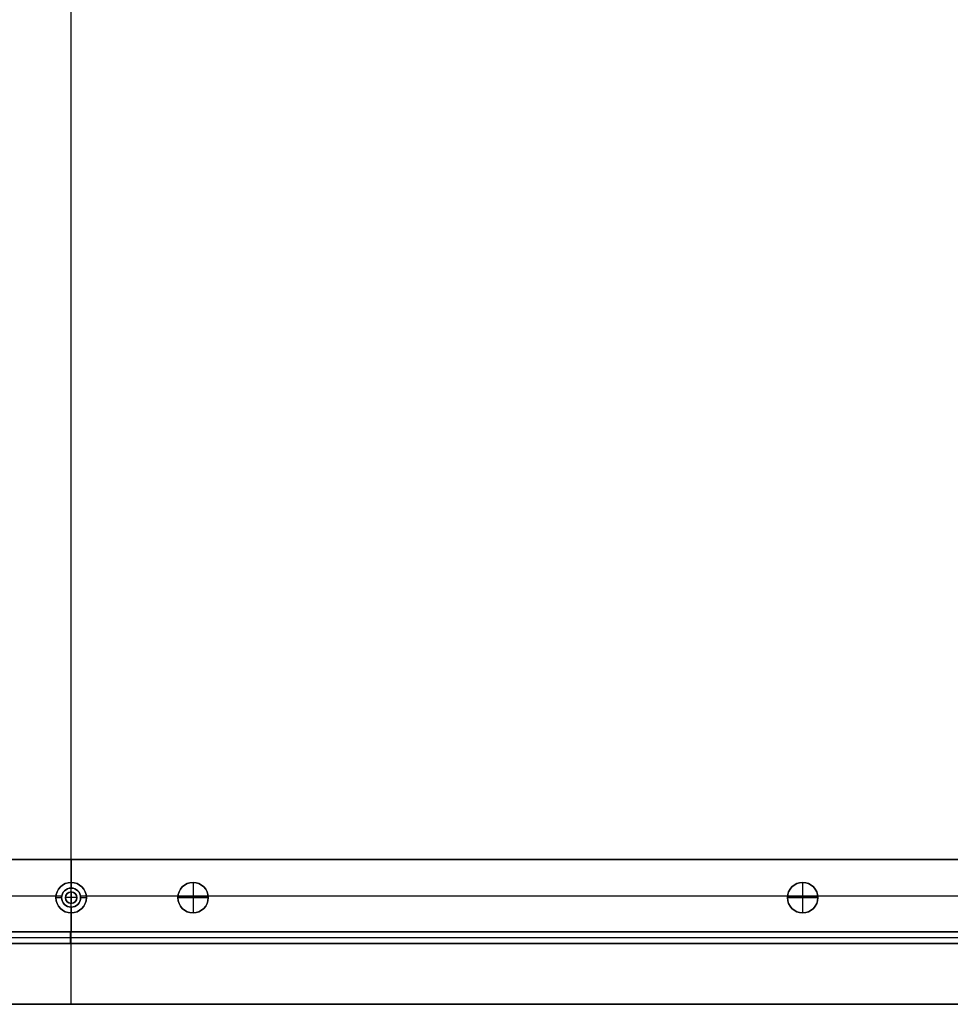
# Model space of a CAD drawing. Header units: millimetres. Extents: x -9 to 941, y -614 to 1386.
# Tile 7 of 30: x 452 to 697, y -614 to -356. Entities that reach past the tile are written whole.
import ezdxf

# ---------------------------------------------------------------- set-up
doc = ezdxf.new("R2010")
doc.units = ezdxf.units.MM
doc.header["$MEASUREMENT"] = 0

msp = doc.modelspace()

# ---------------------------------------------------------------- linework, layer by layer
for p, q in [((465.91, -614.45, 18.5), (465.91, 385.55, 18.5)), ((465.91, -584.95, -0.5), (465.91, 385.55, -0.5)), ((58.08, -576.45, -36.5), (873.73, -576.45, -36.5)), ((465.91, -576.45, -72.5), (465.91, -576.45, -0.5)), ((465.91, -582.45, -72.5), (465.91, -576.45, -72.5)), ((465.91, -576.45, -0.5), (465.91, -583.95, -0.5)), ((465.91, -583.95, -35.5), (465.91, -582.45, -35.5)), ((465.91, -582.45, -35.5), (465.91, -582.45, -72.5)), ((465.91, -583.95, -0.5), (465.91, -583.95, -35.5)), ((497.91, -582.45, -22.5), (497.91, -582.45, -0.5)), ((497.91, -582.45, -22.5), (497.91, -590.45, -22.5)), ((497.91, -582.45, 11.5), (497.91, -582.45, -0.5)), ((497.91, -582.45, 11.5), (497.91, -590.45, 11.5)), ((657.91, -582.45, -22.5), (657.91, -582.45, -0.5)), ((657.91, -582.45, -22.5), (657.91, -590.45, -22.5)), ((657.91, -582.45, 11.5), (657.91, -582.45, -0.5)), ((657.91, -582.45, 11.5), (657.91, -590.45, 11.5)), ((181.88, -585.95, -72.5), (461.94, -585.95, -72.5)), ((437.88, -585.95, -0.5), (463.46, -585.95, -0.5)), ((461.91, -586.45, -35.5), (463.41, -586.45, -35.5)), ((461.91, -586.45, -35.5), (461.91, -586.45, -72.5)), ((463.41, -586.45, -0.5), (463.41, -586.45, -35.5)), ((464.41, -586.45, 2.5), (464.41, -586.45, -0.5)), ((467.41, -586.45, 2.5), (464.41, -586.45, 2.5)), ((465.91, -584.95, 2.5), (465.91, -584.95, -0.5)), ((465.91, -584.95, 2.5), (465.91, -587.95, 2.5)), ((467.41, -586.45, 2.5), (467.41, -586.45, -0.5)), ((468.36, -585.95, -0.5), (493.94, -585.95, -0.5)), ((468.41, -586.45, -0.5), (468.41, -586.45, -35.5)), ((468.41, -586.45, -35.5), (469.91, -586.45, -35.5)), ((469.88, -585.95, -72.5), (749.94, -585.95, -72.5)), ((469.91, -586.45, -35.5), (469.91, -586.45, -72.5)), ((493.91, -586.45, -22.5), (493.91, -586.45, -0.5)), ((493.91, -586.45, -22.5), (501.91, -586.45, -22.5)), ((493.91, -586.45, 11.5), (493.91, -586.45, -0.5)), ((501.91, -586.45, 11.5), (493.91, -586.45, 11.5)), ((501.88, -585.95, -0.5), (653.94, -585.95, -0.5)), ((501.91, -586.45, -22.5), (501.91, -586.45, -0.5)), ((501.91, -586.45, 11.5), (501.91, -586.45, -0.5)), ((653.91, -586.45, -22.5), (653.91, -586.45, -0.5)), ((653.91, -586.45, -22.5), (661.91, -586.45, -22.5)), ((653.91, -586.45, 11.5), (653.91, -586.45, -0.5)), ((661.91, -586.45, 11.5), (653.91, -586.45, 11.5)), ((661.88, -585.95, -0.5), (717.94, -585.95, -0.5)), ((661.91, -586.45, -22.5), (661.91, -586.45, -0.5)), ((661.91, -586.45, 11.5), (661.91, -586.45, -0.5)), ((465.91, -587.95, 2.5), (465.91, -587.95, -0.5)), ((465.91, -614.45, -0.5), (465.91, -587.95, -0.5)), ((465.91, -590.45, -35.5), (465.91, -588.95, -35.5)), ((465.91, -588.95, -0.5), (465.91, -588.95, -35.5)), ((465.91, -588.95, -0.5), (465.91, -595.45, -0.5)), ((465.91, -590.45, -35.5), (465.91, -590.45, -72.5)), ((465.91, -595.45, -72.5), (465.91, -590.45, -72.5)), ((497.91, -590.45, -22.5), (497.91, -590.45, -0.5)), ((497.91, -590.45, 11.5), (497.91, -590.45, -0.5)), ((657.91, -590.45, -22.5), (657.91, -590.45, -0.5)), ((657.91, -590.45, 11.5), (657.91, -590.45, -0.5)), ((50.21, -595.45, -36.5), (881.6, -595.45, -36.5)), ((110.76, -595.45, -20.5), (820.76, -595.45, -20.5)), ((110.76, -596.95, -0.5), (820.76, -596.95, -0.5)), ((110.76, -596.95, -40.5), (820.76, -596.95, -40.5)), ((465.76, -595.45, -0.5), (465.76, -598.45, -0.5)), ((465.76, -598.45, -40.5), (465.76, -595.45, -40.5)), ((465.76, -595.45, -0.5), (465.76, -595.45, -40.5)), ((465.91, -595.45, -72.5), (465.91, -595.45, -0.5)), ((110.76, -598.45, -20.5), (820.76, -598.45, -20.5)), ((465.76, -598.45, -0.5), (465.76, -598.45, -40.5)), ((8.76, -614.45, 9), (922.91, -614.45, 9)), ((465.83, -614.45, 18.5), (465.83, -614.45, -0.5))]:
    msp.add_line(p, q)
for centre, radius in [((465.91, -586.45, -54), 4), ((465.91, -586.45, -18), 2.5), ((497.91, -586.45, -11.5), 4), ((497.91, -586.45, 5.5), 4), ((657.91, -586.45, -11.5), 4), ((657.91, -586.45, 5.5), 4), ((465.91, -586.45, 1), 1.5)]:
    msp.add_circle(centre, radius)
for centre, radius, start, end in [((465.91, -586.45, -72.5), 4, 0, 180), ((465.91, -586.45, -35.5), 4, 0, 180), ((465.91, -586.45, -0.5), 2.5, 360, 180), ((465.91, -586.45, -35.5), 2.5, 360, 180), ((497.91, -586.45, -0.5), 4, 360, 180), ((497.91, -586.45, -22.5), 4, 0, 180), ((497.91, -586.45, -0.5), 4, 0, 180), ((497.91, -586.45, 11.5), 4, 0, 180), ((657.91, -586.45, -0.5), 4, 360, 180), ((657.91, -586.45, -22.5), 4, 0, 180), ((657.91, -586.45, -0.5), 4, 0, 180), ((657.91, -586.45, 11.5), 4, 0, 180), ((465.91, -586.45, -72.5), 4, 180, 360), ((465.91, -586.45, -35.5), 4, 180, 360), ((465.91, -586.45, -0.5), 2.5, 180, 0), ((465.91, -586.45, -35.5), 2.5, 180, 0), ((465.91, -586.45, -0.5), 1.5, 0, 180), ((465.91, -586.45, 2.5), 1.5, 360, 180), ((465.91, -586.45, -0.5), 1.5, 180, 360), ((465.91, -586.45, 2.5), 1.5, 180, 0), ((497.91, -586.45, -0.5), 4, 180, 0), ((497.91, -586.45, -22.5), 4, 180, 360), ((497.91, -586.45, -0.5), 4, 180, 0), ((497.91, -586.45, 11.5), 4, 180, 0), ((657.91, -586.45, -0.5), 4, 180, 0), ((657.91, -586.45, -22.5), 4, 180, 360), ((657.91, -586.45, -0.5), 4, 180, 0), ((657.91, -586.45, 11.5), 4, 180, 0)]:
    msp.add_arc(centre, radius, start, end)
for points in [[(58.08, -576.45, -72.5), (465.91, -576.45, -72.5), (873.73, -576.45, -72.5)], [(806.6, -576.45, -0.5), (465.91, -576.45, -0.5), (125.21, -576.45, -0.5)], [(50.21, -595.45, -72.5), (465.91, -595.45, -72.5), (881.6, -595.45, -72.5)], [(820.76, -595.45, -0.5), (465.76, -595.45, -0.5), (110.76, -595.45, -0.5)], [(110.76, -595.45, -40.5), (465.76, -595.45, -40.5), (820.76, -595.45, -40.5)], [(806.6, -595.45, -0.5), (465.91, -595.45, -0.5), (125.21, -595.45, -0.5)], [(110.76, -598.45, -0.5), (465.76, -598.45, -0.5), (820.76, -598.45, -0.5)], [(820.76, -598.45, -40.5), (465.76, -598.45, -40.5), (110.76, -598.45, -40.5)], [(922.91, -614.45, -0.5), (465.83, -614.45, -0.5), (8.76, -614.45, -0.5)], [(8.76, -614.45, 18.5), (465.83, -614.45, 18.5), (922.91, -614.45, 18.5)]]:
    msp.add_open_spline(points, degree=2)

doc.saveas('drawing.dxf')
